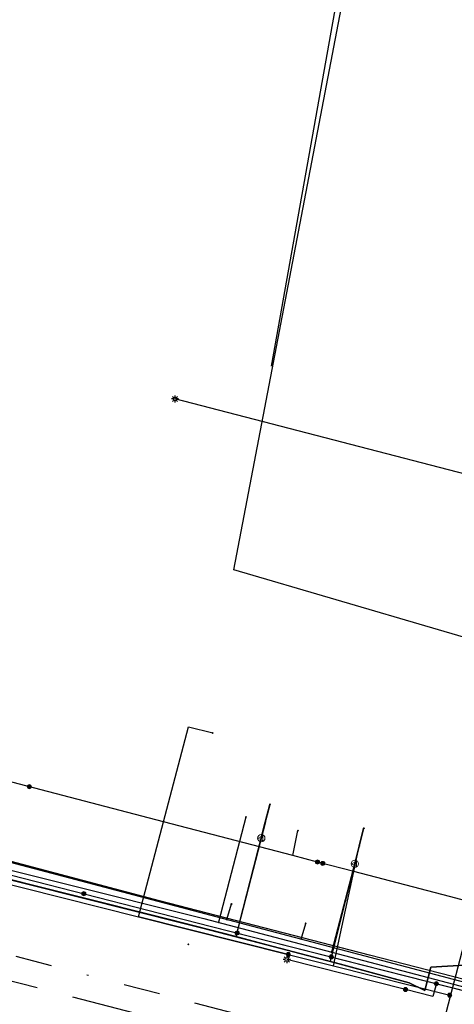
# Model space of a CAD drawing. Header units: metres. Extents: x 253430 to 254090, y 592748 to 593165.
# Tile 110 of 146: x 253824 to 253848, y 593025 to 593078. Entities that reach past the tile are written whole.
import ezdxf
from ezdxf.lldxf.tags import DXFTag

# ---------------------------------------------------------------- set-up
doc = ezdxf.new("R2010")
doc.units = ezdxf.units.M
doc.linetypes.add('RI-OVERIG-SO', pattern=[17, 5, -2, 2, -2, 0, -2, 2, -2])
for name, color, linetype in [('B-WE-IE-MEUBILAIR-S', 7, 'Continuous'), ('B-WE-KL-DATA-G', 90, 'KL-DATA-SO'), ('B-WE-KL-DATA_DUCT-G', 90, 'Continuous'), ('B-WE-KL-DATA_HULPSTUK-S', 90, 'Continuous'), ('B-WE-KL-DATA_KABELBED-G', 90, 'Continuous'), ('B-WE-KL-ET_LS-G', 190, 'KL-LS-SO'), ('B-WE-KL-ET_LS_HULPSTUK-S', 190, 'Continuous'), ('B-WE-KL-ET_LS_KABELBED-G', 190, 'Continuous'), ('B-WE-KL-GAS_LD-G', 50, 'KL-GAS_LD-SO'), ('B-WE-KL-GAS_LD_HULPSTUK-S', 50, 'Continuous'), ('B-WE-KL-OVERIG-G', 8, 'Continuous'), ('B-WE-KL-WATER-G', 170, 'KL-WATER-SO'), ('B-WE-KL-WATER_HULPSTUK-S', 170, 'Continuous'), ('B-WE-RI-VRIJVERVAL-G', 210, 'RI-OVERIG-SO'), ('B-WE-RI-VRIJVERVAL_HULPSTUK-S', 210, 'Continuous')]:
    doc.layers.add(name, color=color, linetype=linetype)
doc.styles.add('NLCS-ISO', font='txt')
doc.styles.get("Standard").update_dxf_attribs({"font": 'simplex.shx'})
tags = doc.linetypes.add('KL-DATA-SO', pattern='A,4,-1,[101,NLCS.SHX,S=0.5,R=0,X=0,Y=0],-1,4,-1,["D",Standard,S=1,R=0,X=-0.25,Y=-0.5],-1.5', length=12.5).pattern_tags.tags
tags[18] = DXFTag(74, 10)
tags = doc.linetypes.add('KL-GAS_LD-SO', pattern='A,4,-1,[69,NLCS.SHX,S=0.5,R=0,X=0,Y=0],-1,4,-1,["L",Standard,S=1,R=0,X=0.25,Y=-0.5],-2', length=13).pattern_tags.tags
tags[18] = DXFTag(74, 10)
tags = doc.linetypes.add('KL-LS-SO', pattern='A,4,-1,[103,NLCS.SHX,S=0.75,R=0,X=0,Y=0],-1,4,-1,["L",Standard,S=1,R=0,X=0,Y=-0.5],-2', length=13).pattern_tags.tags
tags[18] = DXFTag(74, 10)
doc.linetypes.add('KL-WATER-SO', pattern='A,7,-0.5,[168,NLCS.SHX,S=0.75,R=0,X=0.75,Y=0],-2', length=9.5)

# ---------------------------------------------------------------- blocks, each defined once
blk = doc.blocks.new('SKL-WTB_HULP_OVERIG-SO')
at = {"color": 0, "linetype": 'ByBlock', "lineweight": 18}
for points in [[(-0.14, 0.14), (0.14, -0.14)], [(0.14, 0.14), (-0.14, -0.14)]]:
    blk.add_lwpolyline(points, dxfattribs=at)
at = {"color": 0, "linetype": 'ByBlock', "lineweight": 18, "style": 'NLCS-ISO', "flags": 1}
for tag, p in [('TYPE', (1.5, 0)), ('OMSCHRIJVING', (1.5, -3)), ('LABEL', (1.5, -1.5))]:
    blk.add_attdef(tag, p, '', height=1, dxfattribs=at)
blk = doc.blocks.new('SKL-WTB_HULP_MOF-SO')
at = {"linetype": 'ByBlock', "lineweight": 18}
h = blk.add_hatch(color=0, dxfattribs=at)
h.dxf.hatch_style = 1
h.paths.add_polyline_path([(-0.5625, 0, 1), (0.5625, 0, 1)])
at = {"color": 0, "linetype": 'ByBlock', "lineweight": 18}
blk.add_circle((0, 0), 0.5625, dxfattribs=at)
at = {"color": 0, "linetype": 'ByBlock', "lineweight": 18, "style": 'NLCS-ISO', "flags": 1}
for tag, p in [('TYPE', (1.5, 0)), ('OMSCHRIJVING', (1.5, -3)), ('LABEL', (1.5, -1.5))]:
    blk.add_attdef(tag, p, '', height=1, dxfattribs=at)
blk = doc.blocks.new('SKL-WTB_HULP_VERLOOP-SO')
at = {"color": 0, "linetype": 'ByBlock', "lineweight": 18}
for points in [[(0.44, 0.72), (-0.88, 0)], [(0.44, -0.72), (-0.88, 0)], [(0.44, -0.72), (0.44, 0.72)]]:
    blk.add_lwpolyline(points, dxfattribs=at)
blk.add_circle((0, 0), 1, dxfattribs=at)
at = {"color": 0, "linetype": 'ByBlock', "lineweight": 18, "style": 'NLCS-ISO', "flags": 1}
for tag, p in [('TYPE', (1.5, 0)), ('OMSCHRIJVING', (1.5, -3)), ('LABEL', (1.5, -1.5))]:
    blk.add_attdef(tag, p, '', height=1, dxfattribs=at)
blk = doc.blocks.new('SIE-MEUBILAIR_PAAL_LICHTMAST-SO')
for points in [[(-0.62, 0), (-1, 0)], [(-0.71, 0.71), (-0.44, 0.44)], [(0, 1), (0, 0.62)], [(0.44, 0.44), (0.71, 0.71)], [(1, 0), (0.62, 0)], [(-0.71, -0.71), (-0.44, -0.44)], [(0, -0.62), (0, -1)], [(0.44, -0.44), (0.71, -0.71)]]:
    blk.add_lwpolyline(points)
blk.add_circle((0, 0), 0.5)
blk = doc.blocks.new('SRI-HULP_OVERIG-SO')
at = {"color": 0, "linetype": 'ByBlock', "lineweight": 18}
for points in [[(-0.14, 0.14), (0.14, -0.14)], [(0.14, 0.14), (-0.14, -0.14)]]:
    blk.add_lwpolyline(points, dxfattribs=at)
at = {"color": 0, "linetype": 'ByBlock', "lineweight": 18, "style": 'NLCS-ISO', "flags": 1}
for tag, p in [('TYPE', (1.5, 0)), ('OMSCHRIJVING', (1.5, -3)), ('LABEL', (1.5, -1.5))]:
    blk.add_attdef(tag, p, '', height=1, dxfattribs=at)

msp = doc.modelspace()

# ---------------------------------------------------------------- linework, layer by layer
at = {"layer": 'B-WE-KL-DATA-G'}
for points in [[(253687.696, 593067.157), (253698.05, 593064.662), (253703.555, 593063.292), (253716.062, 593060.149), (253740.713, 593053.978), (253748.31, 593052.008), (253793.243, 593040.292), (253801.755, 593038.07), (253801.826, 593037.936), (253802.816, 593037.177), (253805.532, 593035.885), (253832.321, 593029.19), (253835.946, 593028.249), (253837.651, 593027.806), (253841.671, 593026.744), (253845.441, 593025.729), (253846.29, 593025.299), (253846.63, 593026.57), (253852.722, 593026.943), (253861.299, 593024.862), (253860.657, 593022.472)], [(253802.621, 593041.385), (253801.705, 593041.589), (253801.238, 593040.473), (253801.196, 593039.119), (253801.826, 593037.936), (253802.816, 593037.177), (253805.532, 593035.885), (253832.321, 593029.19), (253837.651, 593027.806), (253841.125, 593026.888), (253842.704, 593033.195)], [(253837.574, 593034.516), (253835.946, 593028.249), (253832.321, 593029.19), (253805.532, 593035.885), (253802.816, 593037.177), (253801.826, 593037.936), (253801.196, 593039.119), (253801.238, 593040.473), (253801.705, 593041.589), (253802.621, 593041.385)], [(253926.111, 593003.648), (253923.901, 593004.325), (253915.165, 593007.019), (253863.564, 593021.691), (253860.657, 593022.472), (253861.299, 593024.862), (253852.722, 593026.943), (253846.63, 593026.57), (253846.29, 593025.299), (253845.441, 593025.729), (253841.671, 593026.744), (253837.651, 593027.806), (253835.946, 593028.249), (253832.321, 593029.19), (253805.532, 593035.885), (253802.816, 593037.177), (253801.826, 593037.936), (253801.196, 593039.119), (253801.238, 593040.473), (253801.705, 593041.589), (253802.621, 593041.385)]]:
    msp.add_lwpolyline(points, dxfattribs=at)
at = {"layer": 'B-WE-KL-DATA_DUCT-G'}
msp.add_lwpolyline([(253801.826, 593037.936), (253802.816, 593037.177), (253805.532, 593035.885), (253816.144, 593033.233), (253835.946, 593028.249), (253841.125, 593026.888), (253845.441, 593025.729), (253846.29, 593025.299)], dxfattribs=at)
at = {"layer": 'B-WE-KL-DATA_KABELBED-G'}
for points in [[(253838.819, 593027.27), (253830.629, 593029.332), (253831.999, 593034.525), (253833.368, 593039.712), (253834.689, 593039.382)], [(253851.721, 593029.361), (253847.641, 593030.44), (253842.407, 593031.807), (253840.421, 593032.326), (253839.078, 593032.676), (253831.999, 593034.525), (253817.402, 593038.337), (253816.906, 593038.466)], [(253837.574, 593034.516), (253835.946, 593028.249)], [(253840.421, 593032.326), (253839.078, 593032.676), (253839.353, 593034.042)], [(253816.144, 593033.233), (253835.946, 593028.249)], [(253815.994, 593033.016), (253830.629, 593029.332), (253838.819, 593027.27), (253841.304, 593026.644), (253847.656, 593025.045)], [(253838.819, 593027.27), (253841.304, 593026.644), (253842.407, 593031.807), (253842.704, 593033.195)], [(253841.125, 593026.888), (253842.704, 593033.195)], [(253835.946, 593028.249), (253841.125, 593026.888)], [(253841.125, 593026.888), (253845.441, 593025.729), (253846.29, 593025.299)], [(253846.29, 593025.299), (253846.63, 593026.57), (253852.608, 593026.936)]]:
    msp.add_lwpolyline(points, dxfattribs=at)
at = {"layer": 'B-WE-KL-ET_LS-G'}
for points in [[(253858.206, 593051.011), (253832.621, 593057.643)], [(253804.321, 593052.477), (253803.89, 593050.075), (253801.65, 593040.513), (253801.493, 593038.955), (253801.977, 593038.012), (253802.992, 593037.243), (253805.551, 593036.095), (253817.464, 593033.199), (253834.548, 593028.825), (253850.693, 593024.722)], [(253851.005, 593025.254), (253843.27, 593027.234), (253831.776, 593030.21), (253820.953, 593033.059), (253811.135, 593035.632), (253802.177, 593037.987), (253801.963, 593038.039), (253801.493, 593038.955), (253801.65, 593040.513), (253803.89, 593050.075), (253804.321, 593052.477)], [(253804.321, 593052.477), (253803.89, 593050.075), (253801.65, 593040.513), (253801.493, 593038.955), (253801.977, 593038.012), (253802.992, 593037.243), (253805.551, 593036.095), (253817.464, 593033.199), (253834.548, 593028.825), (253850.693, 593024.722)], [(253836.024, 593028.45), (253837.563, 593034.506), (253837.814, 593035.474)], [(253841.179, 593027.14), (253842.717, 593033.192), (253842.96, 593034.162)], [(253845.237, 593025.354), (253838.74, 593027.002)], [(253846.928, 593025.679), (253846.731, 593024.971), (253845.237, 593025.354)]]:
    msp.add_lwpolyline(points, dxfattribs=at)
at = {"layer": 'B-WE-KL-ET_LS_KABELBED-G'}
for points in [[(253853.89, 593026.996), (253853.372, 593027.085), (253852.952, 593026.807), (253852.645, 593026.505), (253852.315, 593026.001), (253851.869, 593025.396), (253851.475, 593025.174), (253851.005, 593025.254), (253843.27, 593027.234), (253831.776, 593030.21), (253820.953, 593033.059), (253811.135, 593035.632), (253802.177, 593037.987), (253801.963, 593038.039)], [(253801.963, 593038.039), (253801.977, 593038.012), (253802.992, 593037.243), (253805.551, 593036.095), (253817.464, 593033.199), (253834.548, 593028.825), (253850.008, 593024.896)]]:
    msp.add_lwpolyline(points, dxfattribs=at)
at = {"layer": 'B-WE-KL-GAS_LD-G'}
for points in [[(253852.964, 593036.977), (253854.511, 593042.901), (253852.648, 593043.379), (253835.847, 593048.305), (253847.688, 593110.136), (253853.575, 593142.096), (253857.38, 593161.683)], [(253845.527, 593016.679), (253852.025, 593041.537)], [(253800.028, 593038.419), (253818.4, 593033.68), (253851.093, 593025.058), (253853.912, 593034.366)], [(253837.345, 593033.633), (253837.822, 593035.472)], [(253842.461, 593032.225), (253842.947, 593034.165)], [(253836.144, 593029), (253837.345, 593033.633)], [(253841.312, 593027.637), (253842.461, 593032.225)], [(253835.459, 593029.181), (253835.714, 593030.037)], [(253839.522, 593028.109), (253839.778, 593028.968)]]:
    msp.add_lwpolyline(points, dxfattribs=at)
at = {"layer": 'B-WE-KL-OVERIG-G'}
msp.add_lwpolyline([(253856.169, 593161.693), (253837.884, 593059.44)], dxfattribs=at)
at = {"layer": 'B-WE-KL-WATER-G'}
for points in [[(253801.153, 593040.003), (253801.868, 593039.813), (253803.087, 593037.021), (253834.203, 593029.241), (253848.553, 593025.463)], [(253836.506, 593034.78), (253834.993, 593029.033)], [(253842.704, 593033.195), (253841.179, 593027.404)]]:
    msp.add_lwpolyline(points, dxfattribs=at)
at = {"layer": 'B-WE-RI-VRIJVERVAL-G'}
for points in [[(253855.09, 593019.05), (253795.64, 593034.51)], [(253793.91, 593033.54), (253853.38, 593018.12)]]:
    msp.add_lwpolyline(points, dxfattribs=at)

# ---------------------------------------------------------------- block references
at = {"layer": 'B-WE-IE-MEUBILAIR-S', "xscale": 0.2, "yscale": 0.2, "zscale": 0.2}
for p in [(253832.621, 593057.643), (253838.74, 593027.002)]:
    msp.add_blockref('SIE-MEUBILAIR_PAAL_LICHTMAST-SO', p, dxfattribs=at)
at = {"layer": 'B-WE-KL-DATA_HULPSTUK-S', "xscale": 0.2, "yscale": 0.2, "zscale": 0.2}
for name, p in [('SKL-WTB_HULP_OVERIG-SO', (253834.69, 593039.382)), ('SKL-WTB_HULP_MOF-SO', (253824.645, 593036.445)), ('SKL-WTB_HULP_OVERIG-SO', (253839.353, 593034.042)), ('SKL-WTB_HULP_OVERIG-SO', (253842.704, 593033.195)), ('SKL-WTB_HULP_MOF-SO', (253840.421, 593032.326)), ('SKL-WTB_HULP_MOF-SO', (253840.421, 593032.326)), ('SKL-WTB_HULP_OVERIG-SO', (253840.421, 593032.326)), ('SKL-WTB_HULP_MOF-SO', (253840.711, 593032.25)), ('SKL-WTB_HULP_MOF-SO', (253838.819, 593027.27)), ('SKL-WTB_HULP_OVERIG-SO', (253838.819, 593027.27)), ('SKL-WTB_HULP_OVERIG-SO', (253838.819, 593027.27)), ('SKL-WTB_HULP_MOF-SO', (253847.656, 593025.045)), ('SKL-WTB_HULP_OVERIG-SO', (253847.656, 593025.045))]:
    msp.add_blockref(name, p, dxfattribs=at)
at = {"layer": 'B-WE-KL-ET_LS_HULPSTUK-S', "xscale": 0.2, "yscale": 0.2, "zscale": 0.2}
for name, p in [('SKL-WTB_HULP_OVERIG-SO', (253837.814, 593035.474)), ('SKL-WTB_HULP_OVERIG-SO', (253842.96, 593034.162)), ('SKL-WTB_HULP_MOF-SO', (253827.631, 593030.596)), ('SKL-WTB_HULP_MOF-SO', (253836.024, 593028.45)), ('SKL-WTB_HULP_MOF-SO', (253841.179, 593027.14)), ('SKL-WTB_HULP_MOF-SO', (253846.928, 593025.679)), ('SKL-WTB_HULP_MOF-SO', (253845.237, 593025.354))]:
    msp.add_blockref(name, p, dxfattribs=at)
at = {"layer": 'B-WE-KL-GAS_LD_HULPSTUK-S', "xscale": 0.2, "yscale": 0.2, "zscale": 0.2}
for name, p in [('SKL-WTB_HULP_OVERIG-SO', (253837.822, 593035.472)), ('SKL-WTB_HULP_VERLOOP-SO', (253837.345, 593033.633)), ('SKL-WTB_HULP_OVERIG-SO', (253842.947, 593034.165)), ('SKL-WTB_HULP_VERLOOP-SO', (253842.461, 593032.225)), ('SKL-WTB_HULP_OVERIG-SO', (253835.714, 593030.037)), ('SKL-WTB_HULP_OVERIG-SO', (253835.459, 593029.181)), ('SKL-WTB_HULP_OVERIG-SO', (253836.144, 593029)), ('SKL-WTB_HULP_OVERIG-SO', (253839.778, 593028.968)), ('SKL-WTB_HULP_OVERIG-SO', (253839.522, 593028.109)), ('SKL-WTB_HULP_OVERIG-SO', (253841.312, 593027.637))]:
    msp.add_blockref(name, p, dxfattribs=at)
at = {"layer": 'B-WE-KL-WATER_HULPSTUK-S', "xscale": 0.2, "yscale": 0.2, "zscale": 0.2}
for p in [(253836.506, 593034.78), (253842.704, 593033.195), (253834.993, 593029.033), (253841.179, 593027.404)]:
    msp.add_blockref('SKL-WTB_HULP_OVERIG-SO', p, dxfattribs=at)
at = {"layer": 'B-WE-RI-VRIJVERVAL_HULPSTUK-S', "xscale": 0.2, "yscale": 0.2, "zscale": 0.2}
msp.add_blockref('SRI-HULP_OVERIG-SO', (253833.358, 593027.828), dxfattribs=at)

doc.saveas('drawing.dxf')
